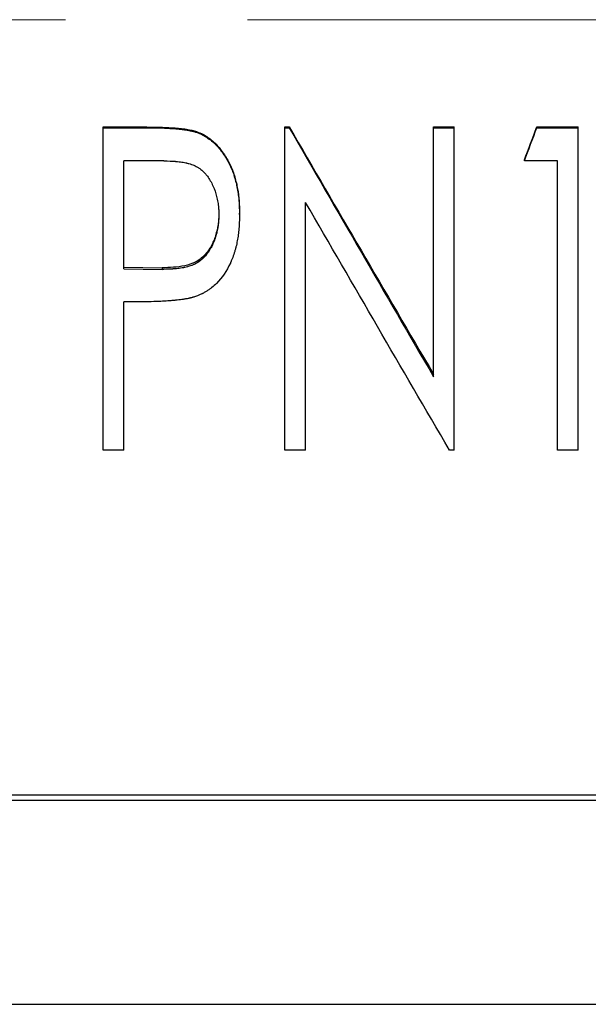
# Model space of a CAD drawing. Header units: millimetres. Extents: x 0 to 840, y 0 to 594.
# Tile 9 of 20: x 254 to 270, y 307 to 335. Entities that reach past the tile are written whole.
import ezdxf

# ---------------------------------------------------------------- set-up
doc = ezdxf.new("R2010")
doc.units = ezdxf.units.MM
doc.header["$LTSCALE"] = 2
doc.linetypes.add('CENTERX2', pattern=[20.32, 12.7, -2.54, 2.54, -2.54])

msp = doc.modelspace()

# ---------------------------------------------------------------- linework, layer by layer
at = {"color": 7, "linetype": 'CENTERX2', "lineweight": 18}
msp.add_line((407.886, 334.623), (99.886, 334.623), dxfattribs=at)
at = {"color": 7, "linetype": 'Continuous', "lineweight": 25}
for p, q in [((256.539, 331.604), (256.539, 331.624)), ((256.539, 331.624), (257.753, 331.624)), ((256.539, 331.604), (257.753, 331.604)), ((256.539, 322.595), (256.539, 331.604)), ((259.163, 331.468), (259.163, 331.489)), ((261.616, 331.624), (261.737, 331.624)), ((261.616, 331.604), (261.616, 331.624)), ((261.616, 331.604), (261.737, 331.604)), ((261.616, 322.595), (261.616, 331.604)), ((261.737, 331.604), (261.737, 331.624)), ((265.77, 331.624), (266.347, 331.624)), ((265.77, 331.604), (265.77, 331.624)), ((265.77, 324.645), (265.77, 331.604)), ((265.77, 331.604), (266.347, 331.604)), ((266.347, 331.604), (266.347, 331.624)), ((266.347, 322.595), (266.347, 331.604)), ((268.66, 331.604), (268.66, 331.624)), ((268.66, 331.624), (269.809, 331.624)), ((268.66, 331.604), (269.809, 331.604)), ((269.809, 331.604), (269.809, 331.624)), ((269.809, 322.595), (269.809, 331.604)), ((258.229, 330.675), (257.116, 330.675)), ((257.116, 327.663), (257.116, 330.675)), ((268.309, 330.675), (268.309, 330.702)), ((269.232, 330.675), (268.309, 330.675)), ((269.232, 322.595), (269.232, 330.675)), ((262.193, 322.595), (262.193, 329.516)), ((260.347, 329.177), (260.347, 329.214)), ((257.116, 327.71), (258.182, 327.69)), ((257.116, 327.663), (258.182, 327.643)), ((258.182, 327.69), (258.182, 327.643)), ((257.556, 326.739), (257.116, 326.739)), ((257.116, 322.595), (257.116, 326.739)), ((257.116, 322.595), (256.539, 322.595)), ((262.193, 322.595), (261.616, 322.595)), ((266.347, 322.595), (266.215, 322.595)), ((269.809, 322.595), (269.232, 322.595)), ((272.886, 312.946), (218.886, 312.946)), ((272.886, 312.799), (218.886, 312.799)), ((218.886, 307.102), (272.886, 307.102))]:
    msp.add_line(p, q, dxfattribs=at)
for points, knots in [([(257.753, 331.624), (257.871, 331.623), (258.108, 331.622), (258.463, 331.604), (258.759, 331.58), (258.963, 331.545), (259.078, 331.517), (259.134, 331.498), (259.163, 331.489)], [0, 0, 0, 0, 0.250018, 0.500035, 0.750009, 0.875006, 0.937497, 1, 1, 1, 1]), ([(257.753, 331.604), (257.827, 331.603), (257.894, 331.603), (257.983, 331.602), (258.011, 331.601), (258.05, 331.601), (258.062, 331.6), (258.08, 331.6), (258.086, 331.6), (258.094, 331.599), (258.097, 331.599), (258.101, 331.599), (258.103, 331.599), (258.105, 331.599), (258.106, 331.599), (258.172, 331.597), (258.233, 331.595), (258.322, 331.59), (258.351, 331.589), (258.394, 331.586), (258.408, 331.586), (258.429, 331.584), (258.436, 331.584), (258.446, 331.583), (258.449, 331.583), (258.455, 331.583), (258.456, 331.582), (258.46, 331.582), (258.461, 331.582), (258.536, 331.577), (258.602, 331.572), (258.691, 331.563), (258.718, 331.56), (258.757, 331.556), (258.77, 331.554), (258.788, 331.552), (258.794, 331.551), (258.803, 331.55), (258.805, 331.549), (258.811, 331.548), (258.813, 331.548), (258.848, 331.543), (258.878, 331.538), (258.922, 331.53), (258.936, 331.528), (258.957, 331.524), (258.964, 331.522), (258.978, 331.519), (258.984, 331.518), (259.007, 331.513), (259.022, 331.51), (259.044, 331.504), (259.051, 331.503), (259.061, 331.5), (259.065, 331.499), (259.071, 331.497), (259.076, 331.496), (259.097, 331.489), (259.125, 331.48), (259.163, 331.468)], [0, 0, 0, 0, 0.125, 0.125, 0.1875, 0.1875, 0.21875, 0.21875, 0.234375, 0.234375, 0.242188, 0.242188, 0.246094, 0.246094, 0.25, 0.25, 0.375, 0.375, 0.4375, 0.4375, 0.46875, 0.46875, 0.484375, 0.484375, 0.492188, 0.492188, 0.496094, 0.496094, 0.5, 0.5, 0.625, 0.625, 0.6875, 0.6875, 0.71875, 0.71875, 0.734375, 0.734375, 0.742188, 0.742188, 0.75, 0.75, 0.8125, 0.8125, 0.84375, 0.84375, 0.859375, 0.859375, 0.875, 0.875, 0.90625, 0.90625, 0.921875, 0.921875, 0.929688, 0.929688, 0.9375, 0.9375, 1, 1, 1, 1]), ([(259.163, 331.489), (259.215, 331.467), (259.321, 331.425), (259.467, 331.335), (259.602, 331.232), (259.763, 331.075), (259.938, 330.849), (260.074, 330.599), (260.165, 330.387), (260.216, 330.224), (260.261, 330.059), (260.304, 329.836), (260.342, 329.554), (260.345, 329.327), (260.347, 329.214)], [0, 0, 0, 0, 0.062504, 0.124997, 0.187146, 0.249985, 0.371474, 0.499862, 0.562377, 0.624896, 0.68742, 0.749942, 0.874953, 1, 1, 1, 1]), ([(259.163, 331.468), (259.197, 331.454), (259.227, 331.441), (259.267, 331.424), (259.279, 331.419), (259.295, 331.411), (259.3, 331.408), (259.307, 331.405), (259.31, 331.404), (259.315, 331.401), (259.316, 331.4), (259.343, 331.387), (259.367, 331.373), (259.403, 331.351), (259.416, 331.343), (259.44, 331.328), (259.454, 331.319), (259.512, 331.279), (259.557, 331.244), (259.621, 331.188), (259.642, 331.169), (259.673, 331.139), (259.683, 331.128), (259.703, 331.108), (259.714, 331.097), (259.797, 331.007), (259.865, 330.919), (259.958, 330.776), (259.988, 330.727), (260.03, 330.649), (260.044, 330.623), (260.071, 330.57), (260.083, 330.544), (260.11, 330.487), (260.122, 330.459), (260.138, 330.42), (260.143, 330.407), (260.153, 330.382), (260.158, 330.368), (260.171, 330.334), (260.179, 330.309), (260.197, 330.255), (260.206, 330.224), (260.233, 330.133), (260.247, 330.078), (260.27, 329.978), (260.281, 329.923), (260.303, 329.797), (260.312, 329.737), (260.322, 329.652), (260.326, 329.625), (260.33, 329.584), (260.331, 329.571), (260.333, 329.552), (260.333, 329.545), (260.334, 329.536), (260.334, 329.532), (260.335, 329.526), (260.335, 329.522), (260.34, 329.443), (260.344, 329.329), (260.347, 329.177)], [0, 0, 0, 0, 0.03125, 0.03125, 0.046875, 0.046875, 0.054688, 0.054688, 0.058594, 0.058594, 0.0625, 0.0625, 0.09375, 0.09375, 0.109375, 0.109375, 0.125, 0.125, 0.1875, 0.1875, 0.21875, 0.21875, 0.234375, 0.234375, 0.25, 0.25, 0.375, 0.375, 0.4375, 0.4375, 0.46875, 0.46875, 0.5, 0.5, 0.53125, 0.53125, 0.546875, 0.546875, 0.5625, 0.5625, 0.59375, 0.59375, 0.625, 0.625, 0.6875, 0.6875, 0.75, 0.75, 0.8125, 0.8125, 0.84375, 0.84375, 0.859375, 0.859375, 0.867188, 0.867188, 0.871094, 0.871094, 0.875, 0.875, 1, 1, 1, 1]), ([(258.229, 330.675), (258.367, 330.674), (258.47, 330.671), (258.54, 330.665), (258.542, 330.665), (258.545, 330.665), (258.547, 330.665), (258.552, 330.664), (258.555, 330.664), (258.565, 330.663), (258.572, 330.662), (258.592, 330.661), (258.605, 330.659), (258.644, 330.655), (258.67, 330.652), (258.746, 330.641), (258.797, 330.632), (258.852, 330.621), (258.86, 330.619), (258.874, 330.616), (258.881, 330.615), (258.901, 330.61), (258.915, 330.606), (258.955, 330.596), (258.98, 330.588), (259.053, 330.563), (259.098, 330.543), (259.149, 330.516), (259.16, 330.51), (259.182, 330.497), (259.193, 330.49), (259.224, 330.469), (259.245, 330.454), (259.306, 330.406), (259.344, 330.37), (259.385, 330.325), (259.389, 330.321), (259.396, 330.312), (259.4, 330.308), (259.412, 330.294), (259.419, 330.285), (259.442, 330.257), (259.456, 330.237), (259.499, 330.177), (259.525, 330.133), (259.576, 330.041), (259.599, 329.992), (259.627, 329.927), (259.633, 329.914), (259.643, 329.887), (259.649, 329.873), (259.661, 329.839), (259.669, 329.816), (259.692, 329.745), (259.706, 329.695), (259.73, 329.591), (259.74, 329.535), (259.752, 329.457), (259.755, 329.431), (259.759, 329.393), (259.76, 329.38), (259.762, 329.361), (259.762, 329.354), (259.763, 329.345), (259.763, 329.341), (259.766, 329.297), (259.768, 329.243), (259.77, 329.174)], [0, 0, 0, 0, 0.125, 0.125, 0.126953, 0.126953, 0.128906, 0.128906, 0.132812, 0.132812, 0.140625, 0.140625, 0.15625, 0.15625, 0.1875, 0.1875, 0.25, 0.25, 0.257812, 0.257812, 0.265625, 0.265625, 0.28125, 0.28125, 0.3125, 0.3125, 0.375, 0.375, 0.390625, 0.390625, 0.40625, 0.40625, 0.4375, 0.4375, 0.5, 0.5, 0.507812, 0.507812, 0.515625, 0.515625, 0.53125, 0.53125, 0.5625, 0.5625, 0.625, 0.625, 0.6875, 0.6875, 0.703125, 0.703125, 0.71875, 0.71875, 0.75, 0.75, 0.8125, 0.8125, 0.875, 0.875, 0.90625, 0.90625, 0.921875, 0.921875, 0.929688, 0.929688, 0.9375, 0.9375, 1, 1, 1, 1]), ([(259.77, 329.21), (259.769, 329.157), (259.766, 329.052), (259.744, 328.841), (259.686, 328.582), (259.561, 328.289), (259.379, 328.027), (259.123, 327.829), (258.816, 327.736), (258.5, 327.697), (258.288, 327.692), (258.182, 327.69)], [0, 0, 0, 0, 0.062607, 0.125197, 0.250289, 0.375317, 0.500206, 0.624836, 0.749659, 0.874797, 1, 1, 1, 1]), ([(259.77, 329.174), (259.768, 329.103), (259.766, 329.049), (259.764, 329.013), (259.764, 329.011), (259.764, 329.007), (259.764, 329.006), (259.763, 329), (259.763, 328.997), (259.762, 328.987), (259.762, 328.98), (259.76, 328.96), (259.759, 328.947), (259.755, 328.907), (259.752, 328.881), (259.746, 328.842), (259.744, 328.828), (259.739, 328.801), (259.737, 328.787), (259.729, 328.747), (259.724, 328.721), (259.706, 328.643), (259.693, 328.593), (259.673, 328.532), (259.669, 328.519), (259.66, 328.494), (259.656, 328.481), (259.642, 328.444), (259.632, 328.419), (259.6, 328.346), (259.577, 328.298), (259.545, 328.24), (259.538, 328.227), (259.524, 328.203), (259.517, 328.191), (259.495, 328.156), (259.48, 328.134), (259.434, 328.069), (259.401, 328.03), (259.362, 327.989), (259.357, 327.983), (259.347, 327.973), (259.343, 327.969), (259.328, 327.954), (259.318, 327.945), (259.288, 327.918), (259.268, 327.901), (259.205, 327.853), (259.161, 327.825), (259.103, 327.795), (259.093, 327.79), (259.071, 327.779), (259.06, 327.774), (259.025, 327.76), (259.001, 327.751), (258.926, 327.725), (258.872, 327.711), (258.811, 327.698), (258.808, 327.697), (258.802, 327.696), (258.799, 327.695), (258.79, 327.694), (258.784, 327.692), (258.765, 327.689), (258.753, 327.687), (258.715, 327.68), (258.689, 327.676), (258.611, 327.665), (258.556, 327.66), (258.498, 327.655), (258.497, 327.655), (258.495, 327.655), (258.494, 327.655), (258.491, 327.655), (258.488, 327.655), (258.481, 327.654), (258.476, 327.654), (258.461, 327.653), (258.451, 327.652), (258.418, 327.651), (258.394, 327.649), (258.314, 327.646), (258.252, 327.645), (258.182, 327.643)], [0, 0, 0, 0, 0.0625, 0.0625, 0.064453, 0.064453, 0.066406, 0.066406, 0.070312, 0.070312, 0.078125, 0.078125, 0.09375, 0.09375, 0.125, 0.125, 0.140625, 0.140625, 0.15625, 0.15625, 0.1875, 0.1875, 0.25, 0.25, 0.265625, 0.265625, 0.28125, 0.28125, 0.3125, 0.3125, 0.375, 0.375, 0.390625, 0.390625, 0.40625, 0.40625, 0.4375, 0.4375, 0.5, 0.5, 0.507812, 0.507812, 0.515625, 0.515625, 0.53125, 0.53125, 0.5625, 0.5625, 0.625, 0.625, 0.640625, 0.640625, 0.65625, 0.65625, 0.6875, 0.6875, 0.75, 0.75, 0.753906, 0.753906, 0.757812, 0.757812, 0.765625, 0.765625, 0.78125, 0.78125, 0.8125, 0.8125, 0.875, 0.875, 0.876953, 0.876953, 0.878906, 0.878906, 0.882812, 0.882812, 0.890625, 0.890625, 0.90625, 0.90625, 0.9375, 0.9375, 1, 1, 1, 1]), ([(260.347, 329.177), (260.346, 329.1), (260.344, 329.037), (260.342, 328.977), (260.342, 328.966), (260.342, 328.953), (260.341, 328.95), (260.341, 328.945), (260.341, 328.942), (260.341, 328.931), (260.34, 328.924), (260.339, 328.902), (260.338, 328.887), (260.337, 328.858), (260.336, 328.845), (260.33, 328.77), (260.324, 328.711), (260.314, 328.625), (260.31, 328.596), (260.302, 328.54), (260.298, 328.513), (260.283, 328.428), (260.272, 328.372), (260.252, 328.287), (260.245, 328.259), (260.23, 328.203), (260.222, 328.176), (260.197, 328.09), (260.178, 328.034), (260.148, 327.953), (260.137, 327.926), (260.121, 327.887), (260.115, 327.874), (260.107, 327.854), (260.104, 327.848), (260.098, 327.835), (260.095, 327.829), (259.989, 327.598), (259.86, 327.408), (259.664, 327.213), (259.622, 327.176), (259.554, 327.122), (259.531, 327.105), (259.495, 327.079), (259.482, 327.071), (259.458, 327.054), (259.444, 327.046), (259.407, 327.022), (259.382, 327.007), (259.345, 326.986), (259.332, 326.98), (259.313, 326.97), (259.306, 326.967), (259.297, 326.962), (259.293, 326.96), (259.289, 326.958), (259.287, 326.957), (259.284, 326.956), (259.282, 326.955), (259.245, 326.937), (259.192, 326.915), (259.121, 326.887)], [0, 0, 0, 0, 0.0625, 0.0625, 0.078125, 0.078125, 0.082031, 0.082031, 0.085938, 0.085938, 0.09375, 0.09375, 0.109375, 0.109375, 0.125, 0.125, 0.1875, 0.1875, 0.21875, 0.21875, 0.25, 0.25, 0.3125, 0.3125, 0.34375, 0.34375, 0.375, 0.375, 0.4375, 0.4375, 0.46875, 0.46875, 0.484375, 0.484375, 0.492188, 0.492188, 0.5, 0.5, 0.75, 0.75, 0.8125, 0.8125, 0.84375, 0.84375, 0.859375, 0.859375, 0.875, 0.875, 0.90625, 0.90625, 0.921875, 0.921875, 0.929688, 0.929688, 0.933594, 0.933594, 0.935547, 0.935547, 0.9375, 0.9375, 1, 1, 1, 1]), ([(259.121, 326.887), (259.1, 326.88), (259.082, 326.874), (259.058, 326.867), (259.051, 326.865), (259.041, 326.862), (259.038, 326.861), (259.034, 326.86), (259.032, 326.86), (259.029, 326.859), (259.029, 326.859), (259.011, 326.854), (258.996, 326.85), (258.972, 326.844), (258.964, 326.842), (258.948, 326.838), (258.938, 326.836), (258.902, 326.828), (258.871, 326.822), (258.823, 326.814), (258.806, 326.811), (258.78, 326.807), (258.772, 326.806), (258.759, 326.804), (258.754, 326.803), (258.748, 326.802), (258.746, 326.802), (258.741, 326.801), (258.738, 326.801), (258.685, 326.793), (258.626, 326.787), (258.528, 326.777), (258.494, 326.774), (258.44, 326.77), (258.421, 326.768), (258.393, 326.766), (258.383, 326.765), (258.369, 326.764), (258.364, 326.764), (258.354, 326.763), (258.349, 326.763), (258.277, 326.758), (258.211, 326.754), (258.112, 326.749), (258.08, 326.747), (258.031, 326.746), (258.015, 326.745), (257.991, 326.744), (257.983, 326.744), (257.971, 326.744), (257.967, 326.743), (257.959, 326.743), (257.953, 326.743), (257.858, 326.74), (257.727, 326.739), (257.556, 326.739)], [0, 0, 0, 0, 0.03125, 0.03125, 0.046875, 0.046875, 0.054688, 0.054688, 0.058594, 0.058594, 0.0625, 0.0625, 0.09375, 0.09375, 0.109375, 0.109375, 0.125, 0.125, 0.1875, 0.1875, 0.21875, 0.21875, 0.234375, 0.234375, 0.242188, 0.242188, 0.246094, 0.246094, 0.25, 0.25, 0.375, 0.375, 0.4375, 0.4375, 0.46875, 0.46875, 0.484375, 0.484375, 0.492188, 0.492188, 0.5, 0.5, 0.625, 0.625, 0.6875, 0.6875, 0.71875, 0.71875, 0.734375, 0.734375, 0.742188, 0.742188, 0.75, 0.75, 1, 1, 1, 1])]:
    msp.add_open_spline(points, degree=3, knots=knots, dxfattribs=at)
for points in [[(261.737, 331.624), (263.081, 329.312), (264.426, 327.005), (265.77, 324.712)], [(261.737, 331.604), (263.081, 329.276), (264.426, 326.953), (265.77, 324.645)], [(268.309, 330.702), (268.426, 331.009), (268.543, 331.316), (268.66, 331.624)], [(268.309, 330.675), (268.426, 330.985), (268.543, 331.294), (268.66, 331.604)], [(266.215, 322.595), (264.875, 324.888), (263.534, 327.198), (262.193, 329.516)]]:
    msp.add_open_spline(points, degree=3, dxfattribs=at)

doc.saveas('drawing.dxf')
